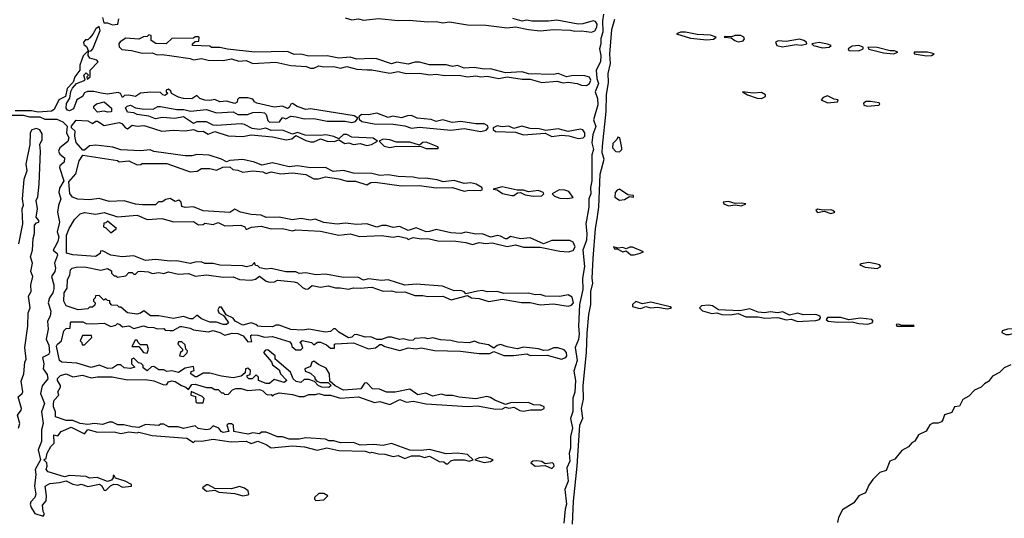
# Model space of a CAD drawing. Extents: x 2640764 to 2777785, y 718840 to 815082.
# Tile 44 of 148: x 2732613 to 2738576, y 752670 to 755691. Entities that reach past the tile are written whole.
import ezdxf

# ---------------------------------------------------------------- set-up
doc = ezdxf.new("R2010")
doc.units = 0

msp = doc.modelspace()

# ---------------------------------------------------------------- linework, layer by layer
at = {"layer": '0CON10XD'}
for points in [[(2733113.6, 755703.6), (2733121.7, 755671.7), (2733145, 755672.5), (2733175, 755660), (2733207.5, 755665), (2733213, 755697)], [(2734585, 755702), (2734625, 755691.2), (2734665, 755695.7), (2734695, 755688.8), (2734785, 755698), (2734905, 755685.7), (2734972.3, 755687.7), (2735085, 755677.5), (2735135, 755681.2), (2735175, 755672), (2735215, 755677.5), (2735325, 755660.8), (2735435, 755657.5), (2735565, 755641.4), (2735615, 755648.6), (2735695, 755631.4), (2735765, 755624.2), (2735845, 755631.4), (2735948.3, 755628.3), (2735975, 755621.9), (2736015.8, 755624.2), (2736075, 755616.5), (2736096, 755624), (2736109.1, 755645), (2736109.5, 755665), (2736099.5, 755679.5), (2736085, 755684.4), (2736024.3, 755665.7), (2735995.7, 755664.3), (2735865, 755688.6), (2735815, 755681.4), (2735715, 755682), (2735685, 755688), (2735655, 755682.9), (2735598.8, 755698.8)], [(2736148.9, 755725), (2736143.1, 755685), (2736144.5, 755615.5), (2736132.6, 755577.4), (2736133.3, 755545), (2736124.2, 755515), (2736133.3, 755475), (2736129.5, 755435), (2736103.8, 755385), (2736107.5, 755335), (2736117.3, 755305), (2736098.1, 755255), (2736112.7, 755212.7), (2736113.6, 755175), (2736087.5, 755085), (2736103, 755043), (2736084.3, 754995), (2736077.1, 754945), (2736087.5, 754905), (2736077.3, 754872.7), (2736078.2, 754715), (2736070.6, 754675), (2736071.5, 754635), (2736059.2, 754605), (2736059.4, 754555), (2736040.6, 754455), (2736047.9, 754395), (2736045.5, 754355), (2736024.2, 754295), (2736034.4, 754195), (2736021.5, 754125), (2736023.4, 754056.6), (2736002.5, 753965), (2736000.3, 753920.3), (2735996.7, 753835), (2736002, 753788), (2735996.2, 753753.8), (2735976.2, 753705), (2735988.5, 753625), (2735968.3, 753561.7), (2735979.5, 753505), (2735974.5, 753435), (2735962.4, 753397.6), (2735963.6, 753316.4), (2735949.5, 753275), (2735961.3, 753215), (2735949.1, 753165), (2735948.2, 753095), (2735940, 753065), (2735944.6, 753015), (2735925.6, 752975), (2735934.6, 752895), (2735914.3, 752845), (2735923.5, 752755), (2735915.6, 752725), (2735909.1, 752640.9)], [(2733030, 755500), (2733045, 755503.3), (2733056, 755515), (2733093.3, 755605), (2733100, 755625), (2733095, 755650), (2733073.6, 755636.4), (2733057, 755603), (2733038.3, 755581.7), (2733025, 755570), (2733011.7, 755568.3), (2733000, 755555), (2733001.7, 755541.7), (2733018.3, 755528.3), (2733030, 755500)], [(2735961.2, 752635), (2735966.1, 752773.9), (2735990, 752985), (2736006.1, 753235), (2736022.7, 753277.3), (2736015.3, 753334.7), (2736027.4, 753392.6), (2736025.4, 753475), (2736046.5, 753675), (2736049.1, 753790.9), (2736058.8, 753905), (2736071.1, 753965), (2736071.2, 754045), (2736083.5, 754095), (2736080, 754125), (2736086.5, 754245), (2736099.3, 754425), (2736109.2, 754485), (2736120.6, 754555), (2736127.8, 754755), (2736152.9, 754845), (2736141.3, 754885), (2736142.5, 754925), (2736165.5, 755134.5), (2736167.2, 755235), (2736178.6, 755311.4), (2736177.3, 755365), (2736191.9, 755425), (2736187.6, 755482.4), (2736198.5, 755631.5), (2736217.5, 755695)], [(2736045, 755291.4), (2736064.3, 755305), (2736071.9, 755325), (2736063.4, 755343.4), (2736035, 755351.9), (2735965, 755352.9), (2735925, 755345.8), (2735875, 755364.4), (2735845, 755359.4), (2735695, 755363.3), (2735655, 755376), (2735555, 755370), (2735465, 755393.8), (2735425, 755390.8), (2735365, 755400.8), (2735305, 755398), (2735265, 755413.3), (2735235, 755406.7), (2735195, 755418), (2735095, 755418), (2735033.6, 755433.6), (2735005, 755433.8), (2734965, 755422.5), (2734896.1, 755433.9), (2734865, 755423.8), (2734775, 755453.3), (2734745, 755456.7), (2734655, 755452), (2734615, 755463.3), (2734545, 755458.8), (2734475, 755472.5), (2734365, 755470), (2734315, 755482.5), (2734275, 755480), (2734235, 755497.5), (2734036.1, 755493.9), (2733871.7, 755511.7), (2733825, 755522.5), (2733775, 755523.3), (2733765, 755530), (2733660, 755535), (2733660, 755545), (2733675, 755560), (2733698.3, 755561.7), (2733700, 755585), (2733695, 755587.5), (2733675, 755587.5), (2733665, 755580), (2733535, 755577.5), (2733500, 755545), (2733437, 755547), (2733410, 755565), (2733410, 755595), (2733395, 755600), (2733385, 755590), (2733363, 755587), (2733335, 755573.3), (2733255, 755578.8), (2733222, 755558), (2733212.5, 755545), (2733216.4, 755526.4), (2733231.2, 755511.2), (2733290, 755505), (2733355, 755489.2), (2733415, 755490), (2733445, 755477.5), (2733475, 755480), (2733535, 755472.5), (2733645, 755456.2), (2733665, 755447.5), (2733715, 755456), (2733755, 755446.7), (2733845, 755443.3), (2733895, 755453.8), (2733939.3, 755439.3), (2733985, 755443.3), (2734025, 755426.7), (2734165, 755433.3), (2734255, 755413.3), (2734347.7, 755407.7), (2734375, 755397.5), (2734395, 755397.5), (2734425, 755412.5), (2734455.8, 755405.8), (2734515, 755408), (2734555, 755396.7), (2734595, 755407.5), (2734655, 755390.8), (2734717.7, 755387.7), (2734745, 755388), (2734855, 755366.7), (2734905, 755378.1), (2734954.2, 755365.8), (2735035, 755367.8), (2735097.7, 755357.7), (2735135, 755362), (2735185, 755352.5), (2735275, 755354), (2735325, 755344), (2735375, 755351.4), (2735405, 755345.8), (2735445, 755348), (2735515, 755335.8), (2735565, 755344), (2735655, 755330), (2735705, 755330), (2735775, 755310), (2735865, 755318.1), (2735905, 755309.2), (2735935, 755312.5), (2735990, 755305), (2736015, 755294), (2736045, 755291.4)], [(2736775, 755570), (2736815, 755574), (2736830, 755585), (2736797.3, 755597.3), (2736715, 755601.2), (2736645, 755616.2), (2736615, 755616.2), (2736590, 755605), (2736675, 755578.8), (2736775, 755570)], [(2736965, 755557.5), (2736995, 755563.8), (2737003.3, 755575), (2736998.8, 755585), (2736980, 755595), (2736944.1, 755595.9), (2736925, 755587.5), (2736885, 755590), (2736880, 755585), (2736921.7, 755581.7), (2736944.3, 755564.3), (2736965, 755557.5)], [(2737233.3, 755526.7), (2737255, 755531.2), (2737315, 755541.2), (2737345, 755536.2), (2737380, 755545), (2737377.5, 755555), (2737362.5, 755565), (2737335, 755573.8), (2737255, 755558.8), (2737206.4, 755563.6), (2737190, 755555), (2737197.5, 755535), (2737233.3, 755526.7)], [(2737475, 755520), (2737515, 755523.8), (2737527.5, 755535), (2737505, 755543.3), (2737455, 755552.5), (2737410, 755545), (2737420, 755535), (2737475, 755520)], [(2737695, 755503.3), (2737720, 755515), (2737720, 755525), (2737695, 755533.8), (2737655, 755530), (2737630, 755515), (2737633.9, 755503.9), (2737695, 755503.3)], [(2737905, 755483.8), (2737930, 755495), (2737911.7, 755501.7), (2737885, 755502.5), (2737805, 755522.5), (2737750, 755525), (2737755, 755513.3), (2737845, 755491.2), (2737905, 755483.8)], [(2733384.2, 755044.2), (2733474.1, 755015.9), (2733545, 755022.5), (2733615, 755017.1), (2733665, 755026.7), (2733693.9, 755013.9), (2733725, 755016), (2733755, 754997.5), (2733795, 755013.8), (2733875, 754988.1), (2733965, 754984.3), (2734014.3, 754994.3), (2734145, 754981.2), (2734227.3, 754962.7), (2734261.7, 754968.3), (2734285, 754990), (2734345, 754959.2), (2734375, 754950.6), (2734395, 754950.8), (2734435, 754970), (2734474.4, 754954.4), (2734517.3, 754952.7), (2734545, 754962.5), (2734581.9, 754941.9), (2734605.8, 754945.8), (2734635, 754934.3), (2734675, 754941.2), (2734715, 754928.6), (2734743.3, 754935), (2734780, 754955), (2734753.8, 754973.8), (2734625, 754978.8), (2734595, 754996.2), (2734574.1, 754995.9), (2734545, 754970), (2734515, 754983.8), (2734466.4, 754993.6), (2734435, 754990), (2734342, 754992), (2734295, 755007.5), (2734265, 754997.5), (2734205, 755022), (2734135, 755020), (2734103.6, 755033.6), (2734065, 755026.2), (2734021.7, 755031.7), (2733975, 755056.2), (2733955, 755060), (2733805, 755050), (2733785, 755052.5), (2733745, 755072.5), (2733685, 755072.5), (2733665, 755062.5), (2733605, 755102.5), (2733553, 755093), (2733475, 755097.5), (2733435, 755090), (2733395, 755107.5), (2733325, 755117.5), (2733305, 755127.5), (2733265, 755130), (2733253, 755157), (2733263, 755167), (2733285, 755172.5), (2733315, 755157.5), (2733355, 755150), (2733421.7, 755148.3), (2733450, 755165), (2733465, 755166), (2733565, 755146.2), (2733607.7, 755147.7), (2733647, 755137), (2733745, 755146), (2733805, 755127.5), (2733905, 755133.8), (2733935, 755116.7), (2733993, 755117), (2734025, 755128), (2734065, 755131.2), (2734095, 755126), (2734105, 755116.7), (2734115, 755080), (2734125, 755070), (2734187, 755073), (2734205, 755097.5), (2734225, 755090), (2734254.1, 755105.9), (2734288.3, 755101.7), (2734335, 755090), (2734395, 755092.9), (2734475, 755076.2), (2734585, 755076), (2734625, 755068.8), (2734645.8, 755074.2), (2734660, 755095), (2734639.5, 755109.5), (2734375, 755151.2), (2734345, 755146), (2734294.4, 755164.4), (2734265, 755182.5), (2734255, 755180), (2734245, 755160), (2734235, 755153.8), (2734205, 755166.7), (2734155, 755161.2), (2734050, 755185), (2734035, 755192.5), (2734025, 755210), (2733995, 755217.5), (2733943, 755217), (2733932.5, 755207.5), (2733929.3, 755190.7), (2733915, 755183.3), (2733865, 755196.7), (2733825, 755193.8), (2733795, 755207.5), (2733765, 755201.2), (2733735, 755203.8), (2733703.8, 755213.8), (2733685, 755232.5), (2733655, 755212.5), (2733605, 755214.2), (2733575, 755221.2), (2733533, 755243), (2733528.3, 755258.3), (2733515, 755270), (2733500, 755265), (2733500, 755255), (2733510, 755245), (2733495, 755232.5), (2733480, 755235), (2733465, 755250), (2733407.7, 755252.3), (2733345, 755246.7), (2733315, 755226.7), (2733275, 755233.8), (2733248.3, 755231.7), (2733235, 755220), (2733223, 755243), (2733209.3, 755249.3), (2733145, 755240), (2733107.5, 755245), (2733063, 755257), (2733023, 755257), (2733005, 755247.5), (2732993.3, 755226.7), (2732958.8, 755205), (2732938.6, 755151.4), (2732915, 755138.6), (2732902.4, 755142.4), (2732894, 755155), (2732895.8, 755184.2), (2732916.7, 755215), (2732923, 755257), (2732933.3, 755276.7), (2732956.2, 755303.8), (2733010, 755325), (2733002.5, 755355), (2733015, 755370), (2733030, 755355), (2733020, 755345), (2733021.7, 755331.7), (2733040, 755345), (2733040, 755385), (2733087.5, 755435), (2733080, 755445), (2733038.3, 755458.3), (2733027.5, 755475), (2733030, 755500), (2733025, 755500), (2732998.3, 755471.7), (2732976.7, 755415), (2732976.7, 755385), (2732947.5, 755345), (2732937, 755313), (2732900, 755275), (2732890, 755225), (2732850, 755205), (2732822.3, 755147.7), (2732805, 755136), (2732725, 755130), (2732685, 755139.2), (2732585, 755138.6)], [(2738105, 755472), (2738135, 755474), (2738150, 755485), (2738110, 755495), (2738030, 755495), (2738030, 755485), (2738041.7, 755481.7), (2738105, 755472)], [(2737105, 755213.3), (2737130, 755225), (2737130, 755235), (2737105, 755250), (2737055, 755246.7), (2736990, 755255), (2737020, 755235), (2737080, 755215), (2737105, 755213.3)], [(2737505, 755188), (2737565, 755193.3), (2737570, 755205), (2737545, 755210), (2737505, 755229.2), (2737479.5, 755220.5), (2737467.5, 755205), (2737505, 755188)], [(2733145, 755130), (2733125, 755136.7), (2733085, 755130), (2733062.5, 755155), (2733063, 755167), (2733078.3, 755181.7), (2733125, 755192.5), (2733170, 755155), (2733170, 755135), (2733165, 755132.5), (2733145, 755130)], [(2737745, 755166.7), (2737815, 755173.3), (2737821.7, 755178.3), (2737817.7, 755187.7), (2737765.9, 755195.9), (2737740, 755195), (2737722.5, 755185), (2737724.2, 755174.2), (2737745, 755166.7)], [(2732565, 755112.9), (2732635, 755112.9), (2732671.7, 755101.7), (2732735, 755102.5), (2732765, 755088), (2732838.5, 755088.5), (2732875, 755072), (2732900, 755045), (2732896.7, 755005), (2732910, 754975), (2732905, 754952.5), (2732856, 754915), (2732847.5, 754895), (2732856.8, 754876.8), (2732883.8, 754855), (2732882, 754828), (2732856.7, 754805), (2732854, 754795), (2732880, 754715), (2732855, 754670), (2732850, 754645), (2732862.5, 754605), (2732848, 754565), (2732842, 754525), (2732854.2, 754464.2), (2732840, 754405), (2732850, 754375), (2732843.2, 754346.8), (2732825, 754312.5)], [(2735405, 755014.2), (2735438.1, 755021.9), (2735450, 755035), (2735447.7, 755047.7), (2735425, 755060.8), (2735375, 755059.2), (2735285, 755073.8), (2735232.3, 755067.7), (2735175, 755084), (2735135, 755073.8), (2735105, 755086), (2735020, 755095), (2734985, 755111.2), (2734960.7, 755109.3), (2734925, 755096), (2734873.6, 755106.4), (2734845, 755098.8), (2734775, 755123.8), (2734725, 755114.2), (2734683.6, 755116.4), (2734667, 755103), (2734669.3, 755089.3), (2734685, 755074), (2734759.3, 755059.3), (2734875, 755057.5), (2734945, 755048.8), (2734985, 755033.8), (2735035, 755040.8), (2735225, 755022.5), (2735305, 755032), (2735405, 755014.2)], [(2734417, 753737), (2734435, 753736.7), (2734471.7, 753721.7), (2734495, 753700), (2734520, 753700), (2734520, 753725), (2734525, 753727.5), (2734635, 753732.5), (2734725, 753697.5), (2734767, 753703), (2734795, 753722.5), (2734805, 753722.5), (2734825, 753710), (2734915, 753687.5), (2734965, 753702.5), (2735015, 753697.5), (2735045, 753703.3), (2735125, 753686.2), (2735283, 753683), (2735395, 753668.8), (2735460.7, 753669.3), (2735485, 753680), (2735545, 753656), (2735603.6, 753656.4), (2735685, 753666.7), (2735705, 753656.7), (2735808.3, 753658.3), (2735895, 753634.3), (2735920, 753645), (2735925.8, 753655), (2735924.2, 753674.2), (2735910.7, 753690.7), (2735872.5, 753702.5), (2735845, 753702.9), (2735815, 753688.8), (2735785, 753686), (2735755, 753696.2), (2735665, 753706.7), (2735625, 753697.5), (2735565, 753708.8), (2735525, 753723.3), (2735503.9, 753716.1), (2735485, 753700), (2735451.7, 753721.7), (2735395, 753731.2), (2735367, 753743), (2735335, 753733.8), (2735265, 753736.7), (2735225, 753746.7), (2735160.5, 753750.5), (2735115, 753762.5), (2735085, 753757.5), (2735065, 753762.5), (2735005, 753760), (2734995, 753750), (2734975, 753747.5), (2734935, 753756.7), (2734913.9, 753753.9), (2734865, 753767.5), (2734843, 753767), (2734805, 753752.5), (2734775, 753752.5), (2734739.3, 753769.3), (2734705, 753766.7), (2734655, 753783.3), (2734638.3, 753781.7), (2734625, 753767.5), (2734605, 753762.5), (2734545, 753797.5), (2734525, 753817.5), (2734513, 753817), (2734495, 753802.5), (2734465, 753797.5), (2734365, 753816.7), (2734325, 753810), (2734255, 753813.3), (2734185, 753840), (2734165, 753840), (2734145, 753830), (2734075, 753831.2), (2734055, 753833.3), (2734043.6, 753843.6), (2734015, 753853.3), (2733965, 753840), (2733917.5, 753865), (2733905, 753882.5), (2733862.5, 753902.5), (2733835, 753950), (2733821.7, 753948.3), (2733813, 753933), (2733820, 753915), (2733848.3, 753898.3), (2733872.5, 753865), (2733876.7, 753855), (2733865, 753843.3), (2733845, 753843.8), (2733805, 753857.5), (2733765, 753857.5), (2733715, 753877.5), (2733685, 753900), (2733661.7, 753878.3), (2733645, 753877.5), (2733605, 753892.5), (2733545, 753880), (2733455, 753897.5), (2733405, 753897.5), (2733365, 753927.5), (2733345, 753912.5), (2733323, 753907), (2733265, 753913.8), (2733225, 753950), (2733215, 753950), (2733205, 753960), (2733171.7, 753961.7), (2733160, 753975), (2733158.3, 753988.3), (2733145, 753990), (2733135, 754000), (2733121.7, 753991.7), (2733095, 754020), (2733071.7, 754018.3), (2733070, 754005), (2733060, 753995), (2733060, 753985), (2733070, 753975), (2733068.3, 753961.7), (2733055, 753950), (2733035, 753950), (2733025, 753940), (2732967, 753933), (2732895, 753957.5), (2732880, 753985), (2732882.5, 754035), (2732900, 754065), (2732903, 754117), (2732917, 754143), (2732920, 754175), (2732930, 754185), (2732955, 754192.5), (2733005, 754193.3), (2733105, 754172.5), (2733145, 754182.5), (2733168.3, 754168.3), (2733170, 754155), (2733185, 754140), (2733195, 754140), (2733205, 754130), (2733255, 754140), (2733275, 754160), (2733295, 754160), (2733305, 754150), (2733315, 754150), (2733330, 754165), (2733345, 754168), (2733393, 754163), (2733415, 754152.5), (2733455, 754158.8), (2733485, 754152.5), (2733515, 754163.3), (2733575, 754150), (2733635, 754153.3), (2733677, 754137), (2733744.2, 754145.8), (2733845, 754130), (2733905, 754133.3), (2733945, 754117.5), (2734015, 754112.5), (2734041.7, 754118.3), (2734065, 754137.5), (2734105, 754107.5), (2734125, 754100), (2734157, 754103), (2734175, 754112.5), (2734275, 754103.3), (2734295, 754096.2), (2734325, 754067.5), (2734345, 754057.5), (2734360, 754060), (2734385, 754080), (2734435, 754070), (2734481.7, 754078.3), (2734526.4, 754066.4), (2734553.9, 754066.1), (2734605, 754057.5), (2734635, 754066.2), (2734675, 754063.3), (2734745, 754071.2), (2734815, 754046.7), (2734865, 754048.8), (2734895, 754040), (2734945, 754042.5), (2735005, 754020), (2735055, 754020), (2735085, 754013.3), (2735176.1, 754016.1), (2735227, 753993), (2735325, 754020), (2735350, 754005), (2735395, 754001.2), (2735455, 753983.3), (2735535, 753997.5), (2735651.7, 753978.3), (2735705, 753977.5), (2735765, 753964), (2735845, 753968.8), (2735935, 753955.8), (2735955, 753961.2), (2735966, 753975), (2735958.9, 754008.9), (2735935, 754022.9), (2735885, 754014), (2735796.1, 754016.1), (2735765.9, 754025.9), (2735734.1, 754024.1), (2735695, 754034), (2735545, 754032.5), (2735503.6, 754043.6), (2735445, 754041.2), (2735415, 754050), (2735386.2, 754046.2), (2735315, 754030), (2735305, 754042.5), (2735285, 754050), (2735245, 754048.8), (2735173.6, 754076.4), (2735015, 754088.8), (2734945, 754083.3), (2734845, 754114), (2734805, 754110.8), (2734725, 754120), (2734695, 754113.3), (2734660.7, 754130.7), (2734575, 754128.8), (2734465, 754150), (2734405.9, 754144.1), (2734345, 754157.5), (2734305, 754153.8), (2734285, 754162.5), (2734225, 754163.8), (2734135, 754183.8), (2734105, 754180), (2734067.5, 754187.5), (2734055, 754200), (2734041.7, 754201.7), (2734035, 754220), (2734018.3, 754201.7), (2733986.4, 754193.6), (2733965, 754200), (2733825, 754204), (2733785, 754213.3), (2733735, 754214), (2733713, 754223), (2733675, 754222.5), (2733645, 754214.2), (2733565, 754230), (2733525, 754227.5), (2733435, 754237.5), (2733375, 754232.5), (2733305, 754260), (2733233.6, 754253.6), (2733165, 754263.3), (2733115, 754290), (2733101.7, 754288.3), (2733100, 754275), (2733073, 754257), (2732935, 754266.7), (2732897, 754277), (2732897.5, 754385), (2732912.5, 754425), (2732945, 754480), (2732980, 754515), (2733005, 754522.5), (2733075, 754512.5), (2733125, 754522.5), (2733205, 754497.5), (2733325, 754506), (2733385, 754480), (2733473.9, 754486.1), (2733547, 754467), (2733665, 754467.5), (2733695, 754447.5), (2733725, 754450), (2733735, 754457.5), (2733785, 754450), (2733815, 754462.5), (2733855, 754442.5), (2733953.3, 754446.7), (2733977.5, 754435), (2733985, 754420), (2734017, 754433), (2734075, 754440), (2734137, 754423), (2734205, 754425.7), (2734265, 754412.5), (2734285, 754417.5), (2734435, 754410), (2734545, 754386.2), (2734615, 754393.8), (2734671.7, 754378.3), (2734805, 754383.3), (2734875, 754373.3), (2734905, 754378.8), (2734957, 754367), (2734965, 754360), (2734995, 754371.2), (2735045, 754363.8), (2735085, 754366.2), (2735145, 754351.2), (2735255, 754349.2), (2735315, 754341.2), (2735355, 754328), (2735395, 754340), (2735435.9, 754334.1), (2735475, 754338.8), (2735565, 754316.2), (2735615, 754326), (2735665, 754312), (2735765, 754312), (2735885, 754287.5), (2735935, 754284.2), (2735965, 754292.5), (2735977.1, 754315), (2735965, 754343.8), (2735945, 754352.9), (2735835, 754354), (2735785, 754332.5), (2735705, 754369.2), (2735645, 754362.5), (2735585, 754376.7), (2735565, 754363.3), (2735555, 754363.3), (2735525, 754379.2), (2735505, 754382.5), (2735474, 754376), (2735465, 754373.8), (2735415, 754394), (2735375, 754392.5), (2735315, 754403.3), (2735285, 754396.2), (2735225, 754400), (2735135, 754420), (2735095, 754406.7), (2735075, 754406.2), (2735015, 754430), (2734965, 754413.3), (2734915, 754438.8), (2734875, 754431.2), (2734835, 754443.8), (2734806.2, 754443.8), (2734775, 754433.3), (2734715, 754453.3), (2734655, 754450), (2734585, 754457.5), (2734535, 754452), (2734455, 754462), (2734403, 754483), (2734375, 754476.7), (2734315, 754486.2), (2734265, 754477.5), (2734185, 754493.8), (2734105, 754492), (2734075, 754507.5), (2734015, 754510), (2733950, 754525), (2733915, 754542.5), (2733885, 754523.3), (2733725, 754533.8), (2733665, 754557.5), (2733615, 754552.5), (2733595, 754560), (2733590, 754585), (2733577, 754597), (2733555, 754590), (2733525, 754607.5), (2733498.3, 754601.7), (2733475, 754587.5), (2733453, 754587), (2733435, 754570), (2733355, 754570), (2733315, 754573.8), (2733245, 754593.3), (2733155, 754590), (2733095, 754607.5), (2733035, 754600), (2732965, 754604.2), (2732932.5, 754615), (2732917, 754637), (2732910.7, 754709.3), (2732953.6, 754756.4), (2732973.6, 754836.4), (2732995, 754870), (2733205, 754837.5), (2733215, 754830), (2733275, 754836.2), (2733325, 754812.5), (2733347, 754813), (2733355, 754820), (2733505, 754818.8), (2733645, 754770), (2733687.5, 754772.5), (2733715, 754790), (2733765, 754790), (2733805, 754780), (2733843, 754797), (2733885, 754800), (2733903, 754783), (2733935, 754780), (2733965, 754767.5), (2734025, 754776.2), (2734085, 754770), (2734105, 754760), (2734135, 754770), (2734195, 754757.5), (2734265, 754762.5), (2734345, 754753.8), (2734395, 754727.5), (2734423, 754727), (2734465, 754738), (2734545.8, 754725.8), (2734597, 754713), (2734647, 754713), (2734715, 754690), (2734740, 754705), (2734765, 754707.5), (2734925, 754683.8), (2735034.1, 754685.9), (2735135, 754672), (2735235, 754674), (2735305, 754651.2), (2735335, 754658), (2735403, 754657), (2735415, 754662.5), (2735412.5, 754675), (2735377.5, 754695), (2735345, 754702.5), (2735305, 754698), (2735245, 754716.7), (2735178.3, 754708.3), (2735141.7, 754721.7), (2735070.7, 754730.7), (2735035, 754728), (2734995, 754737.5), (2734905, 754741.4), (2734845, 754751.2), (2734795, 754746), (2734745, 754760), (2734635, 754760.8), (2734573.6, 754776.4), (2734511.2, 754771.2), (2734465, 754795.8), (2734374.2, 754794.2), (2734295, 754806.2), (2734245, 754798.8), (2734145, 754823.3), (2734079.3, 754809.3), (2734035, 754828), (2733965, 754843.3), (2733885, 754837.5), (2733865, 754830), (2733836.2, 754846.2), (2733760.7, 754870.7), (2733685, 754873.3), (2733655, 754866.2), (2733615, 754866.7), (2733425, 754892), (2733403, 754903), (2733345, 754896.2), (2733225, 754902), (2733177.7, 754917.7), (2733075, 754930.6), (2733035, 754926), (2733005, 754900), (2732995, 754900), (2732956.1, 754946.1), (2732946.7, 754985), (2732948.8, 755015), (2732926.7, 755036.7), (2732926.2, 755045), (2732955, 755083.1), (2733025, 755078.8), (2733055, 755062), (2733074.1, 755075.9), (2733085, 755076), (2733125, 755049.4), (2733215, 755068.8), (2733232.3, 755062.3), (2733253.3, 755035), (2733265, 755030), (2733295, 755051.2), (2733325, 755046.2), (2733365, 755050), (2733384.2, 755044.2)], [(2735995, 754971.9), (2736025, 754974.3), (2736034.5, 754985.5), (2736035.8, 755005), (2736023.4, 755023.4), (2736008.3, 755028.3), (2735935, 755013.3), (2735875, 755029.2), (2735799.3, 755019.3), (2735758.8, 755028.8), (2735705, 755031.4), (2735654.3, 755045.7), (2735605, 755032.5), (2735575, 755046.2), (2735535, 755041.2), (2735505, 755048), (2735480, 755035), (2735480, 755025), (2735495, 755014), (2735615, 755010), (2735665, 754992.9), (2735795, 755003.8), (2735835, 754984), (2735895, 754990.8), (2735937.7, 754987.7), (2735995, 754971.9)], [(2732606.2, 753215), (2732614, 753245), (2732600.8, 753295), (2732622.5, 753325), (2732623.3, 753335), (2732603.3, 753405), (2732627.5, 753425), (2732633, 753437), (2732621.7, 753501.7), (2732637.5, 753545), (2732643.8, 753615), (2732652.5, 753635), (2732644, 753705), (2732663.3, 753835), (2732663.8, 753915), (2732677.5, 753945), (2732666.7, 754015), (2732682.5, 754045), (2732680, 754085), (2732693.3, 754135), (2732681.2, 754165), (2732690, 754215), (2732678, 754255), (2732691.2, 754295), (2732693.8, 754365), (2732703.6, 754396.4), (2732703.6, 754446.4), (2732715, 754460), (2732730, 754465), (2732730, 754475), (2732712.5, 754495), (2732721.2, 754545), (2732712.5, 754595), (2732722, 754618), (2732731.2, 754695), (2732739.2, 754895), (2732734.2, 754935), (2732748.6, 754965), (2732749.8, 754999.8), (2732735, 755024.3), (2732715, 755031.1), (2732685.7, 755024.3), (2732675.8, 755005), (2732673.8, 754935), (2732650, 754815), (2732656, 754775), (2732637.7, 754722.3), (2732628.8, 754605), (2732633.3, 754565), (2732626.1, 754543.9), (2732629.2, 754455), (2732606.1, 754333.9)], [(2735145, 754910), (2735150, 754915), (2735145, 754920), (2735075, 754948.8), (2735055, 754946.7), (2735035, 754930), (2734975, 754948.8), (2734895, 754950), (2734853.6, 754963.6), (2734813.8, 754966.2), (2734790, 754955), (2734820, 754925), (2734853.9, 754916.1), (2734895, 754924), (2735045, 754923.3), (2735075, 754910), (2735145, 754910)], [(2736245, 754890), (2736260, 754905), (2736260, 754915), (2736247.5, 754975), (2736235, 754980), (2736230, 754965), (2736205, 754940), (2736203.3, 754915), (2736223, 754893), (2736245, 754890)], [(2735721.7, 754621.7), (2735775, 754624), (2735787.5, 754635), (2735782.5, 754645), (2735755, 754656.2), (2735695, 754647.5), (2735665, 754658.8), (2735625, 754657.5), (2735535, 754678), (2735480, 754665), (2735505, 754660), (2735537.7, 754637.7), (2735593.3, 754626.7), (2735605, 754626.7), (2735627.5, 754642.5), (2735645, 754643.3), (2735675, 754630), (2735721.7, 754621.7)], [(2735932.7, 754607.3), (2735965, 754613.3), (2735939.2, 754649.2), (2735915, 754658.8), (2735879.5, 754660.5), (2735837.5, 754635), (2735851.4, 754621.4), (2735885, 754610), (2735932.7, 754607.3)], [(2736245, 754596.7), (2736275, 754601.1), (2736305, 754620), (2736330, 754615), (2736330, 754625), (2736295, 754630), (2736245, 754664.2), (2736230.9, 754659.1), (2736218.6, 754645), (2736218, 754615), (2736245, 754596.7)], [(2736905, 754564), (2736945, 754570), (2736985, 754564.2), (2737010, 754575), (2736985, 754580), (2736945, 754577.5), (2736905, 754590), (2736872.5, 754585), (2736877.5, 754575), (2736905, 754564)], [(2737525, 754516.7), (2737545, 754522.5), (2737550, 754525), (2737537.5, 754535), (2737525, 754538), (2737476.4, 754536.4), (2737445, 754543.3), (2737434, 754535), (2737445, 754522), (2737485, 754530), (2737525, 754516.7)], [(2733165, 754400), (2733200, 754425), (2733145, 754470), (2733135, 754460), (2733121.7, 754458.3), (2733120, 754435), (2733135, 754430), (2733165, 754400)], [(2732825, 754312.5), (2732816.2, 754295), (2732840, 754275), (2732842, 754265), (2732824.2, 754215), (2732830, 754185), (2732826.2, 754165), (2732806, 754135), (2732819.4, 754085), (2732819.7, 754060.3), (2732814.3, 754035.7), (2732793.8, 754005), (2732786, 753975), (2732802.5, 753925), (2732798, 753895), (2732782.5, 753865), (2732785.8, 753815), (2732772.5, 753755), (2732789.7, 753719.7), (2732794, 753675), (2732786.9, 753663.1), (2732752, 753645), (2732758.8, 753605), (2732756.2, 753575), (2732780.3, 753540.3), (2732784.2, 753515), (2732748.3, 753471.7), (2732739.2, 753425), (2732764, 753365), (2732745.7, 753315), (2732756.2, 753245), (2732744.4, 753205), (2732744.3, 753135), (2732726, 753085), (2732740, 753025), (2732706.2, 752965), (2732711.2, 752935), (2732702, 752865), (2732711.2, 752815), (2732704.1, 752795.9), (2732680.5, 752769.5), (2732676.9, 752755), (2732681.9, 752735), (2732705, 752698.8), (2732755, 752682.5), (2732762.5, 752695), (2732755, 752710), (2732750.7, 752749.3), (2732772.5, 752775), (2732776.2, 752805), (2732767.5, 752865), (2732795, 752881.2), (2732855, 752886.7), (2732895, 752897.5), (2732935, 752876.7), (2732965, 752871.2), (2732985, 752876.2), (2733025, 752863.3), (2733096.1, 752876.1), (2733109.3, 752869.3), (2733125, 752840), (2733135, 752837.5), (2733163.6, 752866.4), (2733183.6, 752876.4), (2733205, 752873.8), (2733235, 752858.8), (2733290, 752865), (2733290, 752875), (2733252.5, 752895), (2733193, 752913), (2733185, 752930), (2733180, 752930), (2733180, 752915), (2733169.3, 752900.7), (2733145, 752892.5), (2733083, 752917), (2733035, 752913.8), (2733015, 752923.3), (2732915, 752930), (2732885, 752920), (2732785, 752951.2), (2732773.8, 752965), (2732780, 752985), (2732776.7, 753005), (2732760, 753025), (2732772.5, 753035), (2732780, 753065), (2732801.2, 753105), (2732822.5, 753125), (2732820, 753175), (2732845, 753170), (2732863.9, 753196.1), (2732925, 753221.2), (2733005, 753182.5), (2733025, 753207.5), (2733085, 753190.8), (2733185, 753193.8), (2733225, 753183.3), (2733255, 753190), (2733275, 753193.3), (2733325, 753187.5), (2733335, 753192.5), (2733415, 753171.2), (2733625, 753156.2), (2733665, 753130), (2733675, 753140), (2733715, 753136.7), (2733785, 753148.8), (2733893.8, 753133.8), (2733985, 753136.7), (2734015, 753122.5), (2734055, 753136.2), (2734105, 753116.7), (2734135, 753097.5), (2734265, 753108.8), (2734337, 753103), (2734415, 753082.5), (2734473.9, 753096.1), (2734545, 753080), (2734705, 753076.7), (2734735, 753066.7), (2734745, 753070), (2734785, 753060), (2734825, 753058.8), (2734875, 753043.3), (2734905, 753050), (2734945, 753032.5), (2734985, 753047.5), (2735035, 753047.5), (2735065, 753038.8), (2735095, 753046.7), (2735153, 753013), (2735181.7, 753011.7), (2735195, 753000), (2735205, 753000), (2735223, 753017), (2735245, 753023.3), (2735305, 753023.3), (2735335, 753016.7), (2735360, 753025), (2735325.9, 753055.9), (2735265, 753063.8), (2735195, 753060), (2735095, 753087.5), (2735045, 753080), (2734975, 753082.5), (2734865, 753122.5), (2734815, 753110), (2734755, 753116.7), (2734675, 753112.5), (2734635, 753128.8), (2734556.4, 753126.4), (2734515, 753138.8), (2734485, 753140), (2734465, 753150), (2734345, 753156.7), (2734305, 753148.8), (2734245, 753148.8), (2734205, 753162.5), (2734175, 753162.5), (2734105, 753192.5), (2734078.3, 753191.7), (2734065, 753182.5), (2734025, 753187.5), (2733995, 753180), (2733910, 753195), (2733907.5, 753235), (2733895, 753242.5), (2733875, 753242.5), (2733867.5, 753235), (2733880, 753195), (2733845, 753190), (2733832.5, 753195), (2733820, 753215), (2733785, 753230), (2733765, 753210), (2733745, 753206.7), (2733693.6, 753213.6), (2733675, 753230), (2733605, 753214), (2733573.6, 753223.6), (2733515, 753223.8), (2733485, 753240), (2733465, 753240), (2733455, 753232.5), (2733375, 753237.5), (2733335, 753220), (2733293.6, 753223.6), (2733243, 753237), (2733207, 753237), (2733175, 753252.5), (2733155, 753252.5), (2733115, 753238.8), (2733066.1, 753243.9), (2733025, 753237.5), (2732980, 753245), (2732935, 753262.5), (2732895, 753262.5), (2732830, 753285), (2732830, 753315), (2732817.5, 753345), (2732817.5, 753365), (2732822.5, 753385), (2732850, 753415), (2732843.6, 753436.4), (2732860, 753465), (2732860, 753475), (2732842.5, 753505), (2732843, 753517), (2732860, 753535), (2732895, 753546), (2732935, 753527.5), (2732993.6, 753536.4), (2733045, 753520), (2733085, 753526.2), (2733173.6, 753526.4), (2733265, 753508.8), (2733375, 753510), (2733425, 753503.3), (2733485, 753477.5), (2733505, 753480), (2733515, 753497.5), (2733535, 753503.3), (2733555, 753498.8), (2733593.9, 753473.9), (2733620, 753465), (2733635, 753450), (2733655, 753480), (2733675, 753482.5), (2733745, 753462.5), (2733775, 753462.5), (2733795, 753450), (2733815, 753450), (2733835, 753430), (2733845, 753430), (2733855, 753420), (2733878.3, 753421.7), (2733901.7, 753448.3), (2733923, 753457), (2733955, 753456.7), (2733995, 753443.3), (2734065, 753450), (2734085, 753442.5), (2734105, 753422.5), (2734115, 753417.5), (2734135, 753420), (2734145, 753410), (2734155, 753420), (2734185, 753430), (2734265, 753420), (2734305, 753407.5), (2734335, 753407.5), (2734365, 753420), (2734405, 753420), (2734425, 753426.7), (2734456.4, 753416.4), (2734495, 753416.7), (2734555, 753397.5), (2734665, 753406.2), (2734761.7, 753371.7), (2734795, 753376.7), (2734855, 753360), (2734915, 753388.8), (2734955, 753373.3), (2734995, 753380), (2735075, 753362.5), (2735327.7, 753347.7), (2735385, 753351.2), (2735495, 753331.2), (2735536.4, 753333.6), (2735555, 753342.5), (2735575, 753336.7), (2735605, 753342.5), (2735642.7, 753322.7), (2735665, 753318.8), (2735706.4, 753326.4), (2735773, 753327), (2735790, 753335), (2735790, 753345), (2735766.1, 753356.1), (2735725, 753357.5), (2735695, 753371.2), (2735585, 753370), (2735555, 753360), (2735490, 753385), (2735465, 753402.5), (2735443, 753407), (2735375, 753393.3), (2735275, 753403.3), (2735235, 753413.3), (2735195, 753413.3), (2735165, 753422.5), (2735115, 753410), (2735073, 753427), (2735025, 753417.5), (2734975, 753452.5), (2734886.1, 753433.9), (2734833.9, 753433.9), (2734791.7, 753451.7), (2734750, 753455), (2734715, 753490), (2734701.7, 753488.3), (2734680, 753455), (2734655, 753452.5), (2734575, 753446.7), (2734523, 753473), (2734491.7, 753501.7), (2734490, 753545), (2734469.3, 753579.3), (2734421.7, 753601.7), (2734395, 753622.5), (2734382.5, 753615), (2734375, 753590), (2734340, 753575), (2734341.7, 753561.7), (2734375, 753550), (2734400, 753525), (2734400, 753515), (2734411.7, 753501.7), (2734435, 753492.5), (2734481.7, 753491.7), (2734500, 753475), (2734485, 753462.5), (2734443.6, 753463.6), (2734420, 753475), (2734398.3, 753498.3), (2734365, 753510), (2734335, 753510), (2734315, 753493.3), (2734288.3, 753498.3), (2734270, 753515), (2734252.5, 753555), (2734170, 753625), (2734160, 753635), (2734160, 753655), (2734115, 753690), (2734101.7, 753688.3), (2734090, 753675), (2734138.3, 753618.3), (2734145, 753600), (2734185, 753570), (2734192.5, 753545), (2734230, 753505), (2734215, 753492.5), (2734155, 753510), (2734125, 753487.5), (2734105, 753487.5), (2734060, 753505), (2734060, 753525), (2734045, 753540), (2734020, 753515), (2734000, 753515), (2733990, 753525), (2733990, 753535), (2734008.3, 753541.7), (2734010, 753565), (2733995, 753580), (2733980, 753575), (2733978.3, 753551.7), (2733955, 753530), (2733905, 753520), (2733835, 753530), (2733765, 753550), (2733725, 753550), (2733685, 753527.5), (2733675, 753527.5), (2733650, 753545), (2733651.7, 753558.3), (2733670, 753565), (2733665, 753590), (2733615, 753580), (2733575, 753552.5), (2733535, 753562.5), (2733505, 753560), (2733485, 753570), (2733455, 753570), (2733425, 753590), (2733411.7, 753588.3), (2733385, 753562.5), (2733361.7, 753581.7), (2733360, 753595), (2733348.3, 753608.3), (2733331.7, 753611.7), (2733310, 753635), (2733305, 753640), (2733290, 753635), (2733290, 753605), (2733310, 753585), (2733285, 753577.5), (2733245, 753582.5), (2733225, 753600), (2733205, 753600), (2733175, 753580), (2733147, 753577), (2733095, 753597.5), (2733045, 753583.8), (2732959.3, 753609.3), (2732867.5, 753615), (2732853.3, 753625), (2732837, 753713), (2732842.5, 753725), (2732866.7, 753745), (2732880, 753805), (2732895, 753820), (2732918.3, 753821.7), (2732920, 753855), (2732925, 753860), (2732995, 753860), (2733015, 753850), (2733055, 753847.5), (2733125, 753852.5), (2733165, 753832.5), (2733195, 753840), (2733205, 753850), (2733220, 753845), (2733235, 753830), (2733275, 753836.7), (2733305, 753820), (2733363, 753837), (2733387, 753827), (2733425, 753826.7), (2733445, 753817.5), (2733485, 753820), (2733495, 753810), (2733525, 753807.5), (2733541.7, 753808.3), (2733585, 753832.5), (2733595, 753832.5), (2733645, 753822.5), (2733665, 753812.5), (2733755, 753800), (2733785, 753807.5), (2733825.9, 753795.9), (2733855, 753780), (2733899.3, 753790.7), (2733935, 753788.8), (2733966.2, 753776.2), (2733995, 753740), (2734018.3, 753741.7), (2734012.5, 753765), (2734012.5, 753777.5), (2734018.3, 753781.7), (2734055, 753780), (2734095, 753766.7), (2734145, 753771.2), (2734248.3, 753738.3), (2734260, 753725), (2734261.7, 753711.7), (2734285, 753690), (2734315, 753690), (2734328.3, 753701.7), (2734318.3, 753728.3), (2734310, 753735), (2734323.3, 753746.7), (2734380, 753735), (2734395, 753720), (2734417, 753737)], [(2736335, 754265.8), (2736365, 754274), (2736390, 754285), (2736325, 754312.5), (2736307.3, 754312.7), (2736285, 754302.5), (2736265, 754310), (2736235, 754307.5), (2736210, 754315), (2736215, 754303.3), (2736231.7, 754301.7), (2736265, 754284), (2736285, 754290), (2736315, 754267.1), (2736335, 754265.8)], [(2737805, 754184), (2737827.5, 754195), (2737820, 754205), (2737795, 754212), (2737755, 754219.2), (2737708.3, 754211.7), (2737700, 754205), (2737732.5, 754192.5), (2737805, 754184)], [(2736535, 753940), (2736555, 753943.3), (2736560, 753945), (2736551.7, 753951.7), (2736435, 753980), (2736385, 753970), (2736345, 753984), (2736323.8, 753965), (2736325, 753953.8), (2736357.5, 753942.5), (2736375, 753942), (2736405, 753954), (2736435, 753945.8), (2736475, 753950), (2736535, 753940)], [(2737325, 753862), (2737355, 753864), (2737435, 753868), (2737455.7, 753874.3), (2737463.3, 753885), (2737460, 753895), (2737435, 753904), (2737358.3, 753901.7), (2737325, 753912), (2737275, 753901.2), (2737235, 753920), (2737205, 753913.8), (2737158.8, 753921.2), (2737125, 753914), (2737085, 753918.8), (2737035, 753938.8), (2736975, 753926.2), (2736845, 753932.5), (2736808.1, 753958.1), (2736785, 753960.8), (2736742, 753958), (2736730, 753945), (2736747.3, 753927.3), (2736805, 753910.8), (2736835, 753913.8), (2736865, 753903.8), (2736915, 753902), (2736965, 753910), (2737010.5, 753890.5), (2737085, 753890), (2737125, 753882), (2737205, 753886.2), (2737255, 753872), (2737285, 753876.2), (2737325, 753862)], [(2737746.4, 753846.4), (2737775, 753853.3), (2737782.5, 753865), (2737773.6, 753873.6), (2737705, 753882), (2737635, 753872.5), (2737585, 753886), (2737505, 753886.7), (2737497.5, 753875), (2737510, 753865), (2737565, 753858), (2737655, 753860), (2737695, 753850), (2737746.4, 753846.4)], [(2738025, 753833.3), (2738030, 753835), (2738025, 753840), (2737955, 753837.5), (2737935, 753846.2), (2737920, 753845), (2737925, 753833.3), (2738025, 753833.3)], [(2738605, 753784.4), (2738635, 753791.4), (2738735, 753790), (2738745.8, 753795), (2738747.1, 753805), (2738740, 753815), (2738725, 753818.6), (2738594.3, 753815.7), (2738562.5, 753805), (2738560, 753795), (2738585, 753784.4), (2738605, 753784.4)], [(2733005, 753720), (2733050, 753765), (2733048.3, 753778.3), (2732992.5, 753777.5), (2732980, 753745), (2732990, 753735), (2732991.7, 753721.7), (2733005, 753720)], [(2733385, 753670), (2733392.5, 753695), (2733385, 753720), (2733345, 753720), (2733330, 753735), (2733325, 753750), (2733311.7, 753748.3), (2733291.7, 753711.7), (2733335, 753710), (2733363.6, 753673.6), (2733385, 753670)], [(2733605, 753650), (2733628.3, 753671.7), (2733630, 753685), (2733620, 753695), (2733615, 753720), (2733595, 753740), (2733575, 753740), (2733570, 753725), (2733600, 753695), (2733600, 753685), (2733587.5, 753675), (2733580, 753655), (2733605, 753650)], [(2738615, 753600.5), (2738575, 753581.5), (2738546.7, 753553.3), (2738505, 753530), (2738480.6, 753499.4), (2738455, 753484.2), (2738436.2, 753463.8), (2738394.6, 753445.4), (2738360.4, 753409.6), (2738325, 753390), (2738305, 753349.4), (2738274.7, 753345.3), (2738258.2, 753311.8), (2738214.1, 753295.9), (2738204.2, 753265.8), (2738194.8, 753255.2), (2738175, 753246.7), (2738143.3, 753246.7), (2738125, 753235.6), (2738102.7, 753197.3), (2738055.4, 753174.6), (2738033.8, 753136.2), (2738015, 753126.5), (2737996.4, 753103.6), (2737955, 753080.9), (2737912.3, 753027.7), (2737883.1, 753015), (2737859.8, 752960.2), (2737822.8, 752947.2), (2737778.6, 752905), (2737755, 752870), (2737736.1, 752823.9), (2737695, 752805.5), (2737665, 752762.9), (2737595, 752721.1), (2737572.5, 752675), (2737566.5, 752645)], [(2733725, 753370), (2733730, 753395), (2733718.3, 753408.3), (2733651.7, 753438.3), (2733650, 753415), (2733678.3, 753408.3), (2733680, 753375), (2733685, 753370), (2733725, 753370)], [(2735425, 753008.8), (2735465, 753013.3), (2735480, 753025), (2735435, 753040), (2735395, 753036.2), (2735370, 753025), (2735425, 753008.8)], [(2735835, 752971.2), (2735848.8, 752985), (2735847.7, 752997.7), (2735840, 753005), (2735795, 753000), (2735775, 753013.3), (2735745, 753018.8), (2735720, 753015), (2735707.5, 753005), (2735735, 752986.2), (2735795, 752990), (2735835, 752971.2)], [(2733965, 752806.7), (2733995, 752812.5), (2734000, 752815), (2733996.4, 752836.4), (2733975, 752853.3), (2733945, 752862.5), (2733895, 752847.5), (2733795, 752850), (2733755, 752872.5), (2733745, 752872.5), (2733720, 752855), (2733745, 752833.3), (2733795, 752840), (2733818.3, 752828.3), (2733915, 752820), (2733965, 752806.7)], [(2734407, 752777), (2734455, 752781.2), (2734480, 752805), (2734455, 752820), (2734425, 752820), (2734397.5, 752795), (2734397.5, 752785), (2734407, 752777)]]:
    msp.add_lwpolyline(points, dxfattribs=at)

doc.saveas('drawing.dxf')
